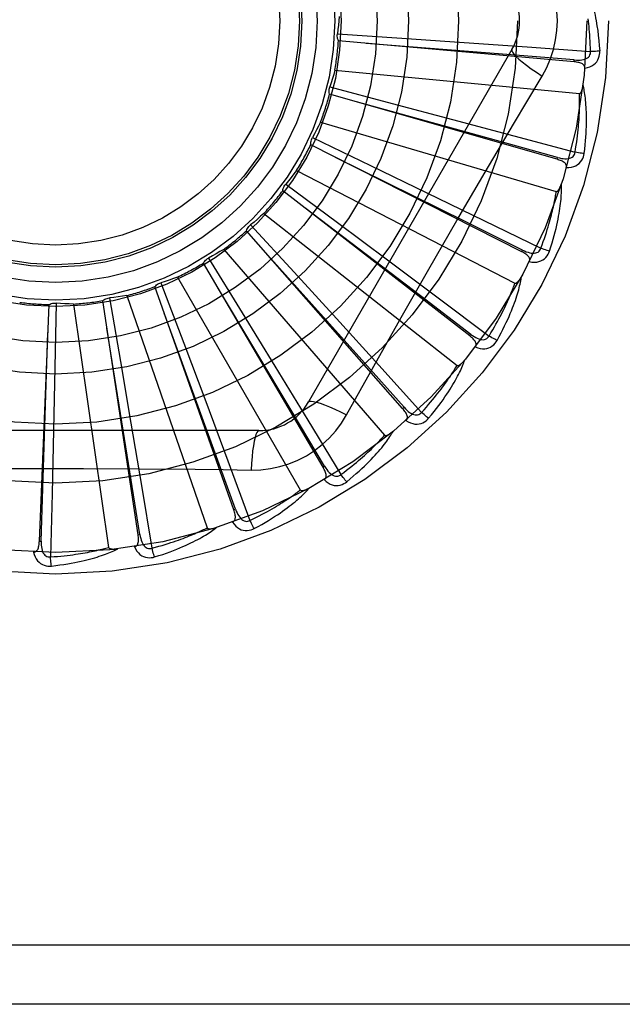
# Model space of a CAD drawing. Header units: inches. Extents: x 0 to 262, y 0 to 169.
# Tile 149 of 256: x 47.738 to 48.045, y 115.851 to 116.351. Entities that reach past the tile are written whole.
import ezdxf

# ---------------------------------------------------------------- set-up
doc = ezdxf.new("R2010")
doc.units = ezdxf.units.IN
doc.header["$LTSCALE"] = 14.3846153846
doc.header["$MEASUREMENT"] = 0
doc.linetypes.add('HIDDEN', pattern=[0.2, 0.1, -0.1])
doc.layers.add('LEFTHAND_DOOR_ASSEMBLY', color=7, linetype='CONTINUOUS')

msp = doc.modelspace()

# ---------------------------------------------------------------- linework, layer by layer
at = {"layer": 'LEFTHAND_DOOR_ASSEMBLY', "color": 8, "linetype": 'HIDDEN'}
for p, q in [((47.8997542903, 116.3439774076), (47.9324751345, 116.3417786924)), ((48.02018807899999, 116.3297085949), (47.90030679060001, 116.3403407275)), ((47.9324751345, 116.3417786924), (47.9641930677, 116.3395890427)), ((47.9641930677, 116.3395890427), (47.99629841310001, 116.3373093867)), ((47.98855936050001, 116.335952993), (47.885117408, 116.1567862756)), ((47.99629841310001, 116.3373093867), (48.02850915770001, 116.3349624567)), ((48.02018822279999, 116.3297085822), (48.02027255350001, 116.3306644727)), ((47.8984763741, 116.3254892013), (48.0228793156, 116.3136101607)), ((47.89592270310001, 116.3169690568), (47.92763612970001, 116.3086176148)), ((48.0114797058, 116.2801658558), (47.8957769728, 116.3132935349)), ((47.92763612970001, 116.3086176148), (47.9583664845, 116.3004648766)), ((47.8911689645, 116.2990568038), (48.0110756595, 116.2638490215)), ((47.9583664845, 116.3004648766), (47.9894602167, 116.2921504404)), ((47.8870489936, 116.2911739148), (47.91660879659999, 116.2769715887)), ((47.9894602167, 116.2921504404), (48.0206447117, 116.283749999)), ((47.9935526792, 116.233166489), (47.8862102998, 116.287592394)), ((48.0114798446, 116.2801658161), (48.0117435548, 116.2810884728)), ((47.8789912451, 116.2744850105), (47.9900679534, 116.2172209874)), ((47.91660879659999, 116.2769715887), (47.945240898, 116.2631504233)), ((47.96057143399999, 116.2490526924), (47.9749423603, 116.273629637)), ((47.9670549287, 116.1904091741), (47.8719525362, 116.264166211)), ((47.873453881, 116.2675242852), (47.8997916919, 116.2479843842)), ((47.945240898, 116.2631504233), (47.9741992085, 116.2491017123)), ((47.86238335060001, 116.25266191), (47.9606154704, 116.1754113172)), ((47.9741992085, 116.2491017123), (48.0032303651, 116.2349513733)), ((47.932944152, 116.1534392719), (47.8535189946, 116.2438616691)), ((47.8556287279, 116.2468749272), (47.8777926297, 116.2227036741)), ((47.8997916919, 116.2479843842), (47.9252907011, 116.2289943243)), ((47.8419455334, 116.2343762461), (47.9237827, 116.1399311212)), ((47.993552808, 116.2331664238), (47.9939863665, 116.2340224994)), ((47.83421778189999, 116.2299721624), (47.8514067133, 116.2020431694)), ((47.9252907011, 116.2289943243), (47.9510669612, 116.2097190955)), ((47.8924532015, 116.1235929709), (47.8315759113, 116.2274126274)), ((47.8184164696, 116.2202889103), (47.8809008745, 116.1120627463)), ((47.8777926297, 116.2227036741), (47.8992369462, 116.1992310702)), ((47.8470455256, 116.1019489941), (47.8069163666, 116.2154135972)), ((47.8099948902, 116.2174269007), (47.8215875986, 116.1867495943)), ((47.7838355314, 116.2096925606), (47.7894130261, 116.1773756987)), ((47.7926465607, 116.2109090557), (47.8335198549, 116.092813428)), ((47.9510669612, 116.2097190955), (47.97689551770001, 116.1903302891)), ((47.7481629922, 116.0860723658), (47.7530789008, 116.2063237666)), ((47.7566851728, 116.2070486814), (47.7560458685, 116.1742602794)), ((47.7655671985, 116.2065756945), (47.7833521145, 116.0828788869)), ((47.79836227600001, 116.0892896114), (47.7804316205, 116.2082982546)), ((47.8514067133, 116.2020431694), (47.86802128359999, 116.1749363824)), ((47.8992369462, 116.1992310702), (47.9208995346, 116.1754259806)), ((47.9670550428, 116.1904090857), (47.9676427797, 116.1911676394)), ((47.8215875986, 116.1867495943), (47.8327719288, 116.1569883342)), ((47.7560458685, 116.1742602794), (47.755367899, 116.1424740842)), ((47.7894130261, 116.1773756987), (47.7947628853, 116.1460356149)), ((47.86802128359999, 116.1749363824), (47.884787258, 116.1474618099)), ((47.9208995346, 116.1754259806), (47.9425919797, 116.1514994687)), ((47.9044477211, 116.1502255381), (47.9113507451, 116.1626007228)), ((47.8327719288, 116.1569883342), (47.8440353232, 116.1268372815)), ((47.93294424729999, 116.1534391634), (47.9336649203, 116.1540727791)), ((47.7947628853, 116.1460356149), (47.8001166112, 116.1142978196)), ((47.884787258, 116.1474618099), (47.90155957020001, 116.1198623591)), ((47.8598583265, 116.1422029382), (47.6529744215, 116.1422029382)), ((47.755367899, 116.1424740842), (47.7546184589, 116.110296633)), ((47.8440353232, 116.1268372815), (47.8552813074, 116.0965624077)), ((47.8924532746, 116.1235928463), (47.8932808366, 116.1240786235)), ((47.77060649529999, 116.1229910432), (47.7990762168, 116.1228339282)), ((47.8001166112, 116.1142978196), (47.8054298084, 116.0824417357)), ((47.7546184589, 116.110296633), (47.7538068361, 116.0780107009)), ((47.8470455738, 116.101948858), (47.8479501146, 116.1022692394)), ((47.7983622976, 116.0892894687), (47.7993111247, 116.0894328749)), ((47.7481629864, 116.0860722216), (47.74912180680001, 116.0860334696)), ((48.239916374, 115.8805363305), (47.147916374, 115.8805363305)), ((48.239916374, 115.8505363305), (47.177916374, 115.8505363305))]:
    msp.add_line(p, q, dxfattribs=at)
for points in [[(48.0116580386, 116.3505363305), (48.0114361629, 116.3554134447), (48.0107817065, 116.3602460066), (48.0096971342, 116.3650216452), (48.00818570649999, 116.3696937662), (48.00625328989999, 116.374216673), (48.0039062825, 116.3785798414)], [(48.0260311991, 116.369338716), (48.0263339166, 116.3686715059), (48.0266373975, 116.367968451), (48.0269408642, 116.3672303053), (48.0272451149, 116.3664543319), (48.0275508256, 116.3656385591), (48.0278572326, 116.3647813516), (48.0281639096, 116.3638811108), (48.0284702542, 116.3629357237), (48.0287755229, 116.3619431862), (48.0290794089, 116.3609015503), (48.0293812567, 116.3598088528), (48.0296809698, 116.3586630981), (48.0299781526, 116.3574625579), (48.030272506, 116.3562044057), (48.0305640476, 116.3548865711), (48.0308507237, 116.3535049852), (48.031130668, 116.3520543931), (48.0314027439, 116.3505363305)], [(47.9006493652, 116.3528268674), (47.90047546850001, 116.3506056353), (47.9002683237, 116.3483903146), (47.900027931, 116.3461809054), (47.8997542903, 116.3439774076)], [(48.0039062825, 116.3224928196), (48.0062497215, 116.3268510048), (48.0081813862, 116.3313725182), (48.0096958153, 116.3360487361), (48.010783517, 116.3408291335), (48.0114379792, 116.3456619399), (48.0116580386, 116.3505363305)], [(48.02850915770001, 116.3349624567), (48.0284616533, 116.3368121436), (48.0284004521, 116.338587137), (48.0283248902, 116.3402858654), (48.0282369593, 116.3419130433), (48.0281380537, 116.3434719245), (48.0280293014, 116.3449653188), (48.0279119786, 116.3463962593), (48.0277870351, 116.3477673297), (48.0276555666, 116.3490813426), (48.0275184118, 116.3503406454), (48.02737650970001, 116.3515478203)], [(48.0314027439, 116.3505363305), (48.0318009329, 116.348101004), (48.0321586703, 116.3456198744), (48.0324745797, 116.3430937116), (48.03274914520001, 116.3405223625), (48.0329826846, 116.3379056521), (48.0331737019, 116.3352443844)], [(47.90030679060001, 116.3403407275), (47.9000723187, 116.3409160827), (47.8998944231, 116.3415085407), (47.8997722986, 116.3421240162), (47.89970744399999, 116.3427472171), (47.8997016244, 116.3433629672), (47.8997542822, 116.3439773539)], [(48.02027255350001, 116.3306644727), (47.98810626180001, 116.3332394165), (47.9144510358, 116.3390677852)], [(47.98855919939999, 116.3359527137), (47.9884962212, 116.3353846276), (47.988826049, 116.3346003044), (47.98952978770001, 116.3336297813), (47.9905944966, 116.3324782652), (47.9920213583, 116.3311459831), (47.9938006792, 116.3296499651), (47.9959088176, 116.3280111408), (47.9983193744, 116.3262533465), (48.0010116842, 116.3243955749), (48.0039079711, 116.3224917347)], [(48.0202723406, 116.3306659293), (48.02130834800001, 116.330604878), (48.02229111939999, 116.3305952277), (48.02322321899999, 116.3306398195), (48.0241010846, 116.3307407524), (48.02492405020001, 116.3309026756), (48.02568511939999, 116.3311264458), (48.0263818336, 116.3314117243), (48.0269969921, 116.3317630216), (48.0275124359, 116.3321830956), (48.0279266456, 116.3326664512), (48.0282311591, 116.3332108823), (48.0284291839, 116.3337907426), (48.0285217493, 116.3343766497), (48.0285094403, 116.334966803)], [(48.025613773, 116.3264854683), (48.0269379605, 116.3267879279), (48.0281346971, 116.32719307), (48.0292121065, 116.3277028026), (48.0301596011, 116.3283114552), (48.03097680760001, 116.3290165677), (48.0316611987, 116.3298067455), (48.03221151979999, 116.3306802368), (48.0326341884, 116.3316030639), (48.0329259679, 116.3325506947), (48.0331069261, 116.333492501), (48.0331900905, 116.3343861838), (48.0331737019, 116.3352443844)], [(48.0331737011, 116.3352443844), (48.03255744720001, 116.3351782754), (48.0318529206, 116.335117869), (48.03108417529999, 116.3350653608), (48.0302606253, 116.3350214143), (48.0293919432, 116.3349867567), (48.0285091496, 116.3349627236)], [(48.02561356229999, 116.3264804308), (48.0256092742, 116.3269434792), (48.02552303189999, 116.3273670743), (48.02534974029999, 116.3277523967), (48.025104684, 116.3280959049), (48.0248005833, 116.3283918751), (48.0244400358, 116.3286480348), (48.02402756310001, 116.3288692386), (48.0235701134, 116.3290583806), (48.02307445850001, 116.3292186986), (48.02254565, 116.329354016), (48.0219904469, 116.329468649), (48.0214104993, 116.3295643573), (48.0208101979, 116.329644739), (48.02018807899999, 116.3297085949)], [(47.8984763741, 116.3254892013), (47.897885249, 116.32334102), (47.8972625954, 116.3212049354), (47.8966084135, 116.3190809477), (47.89592270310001, 116.3169690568)], [(47.9749423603, 116.273629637), (47.98939369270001, 116.2981025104), (47.9966150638, 116.3102830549), (48.0039062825, 116.3224928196)], [(47.8957769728, 116.3132935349), (47.89565562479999, 116.3139028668), (47.8955930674, 116.3145182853), (47.89558962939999, 116.3151457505), (47.8956438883, 116.3157699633), (47.8957547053, 116.3163756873), (47.895922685, 116.3169690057)], [(48.0206447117, 116.283749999), (48.0209481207, 116.28557525), (48.02122394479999, 116.2873297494), (48.021471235, 116.2890120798), (48.0216928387, 116.2906264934), (48.02189074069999, 116.2921759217), (48.0220665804, 116.2936629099), (48.02222218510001, 116.2950901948), (48.02235897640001, 116.296460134), (48.02247856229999, 116.2977752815), (48.02258221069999, 116.2990377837), (48.02267133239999, 116.3002499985), (48.0227471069, 116.3014138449), (48.0228108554, 116.3025314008), (48.0228635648, 116.3036045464), (48.0229064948, 116.3046352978), (48.02294014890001, 116.3056253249), (48.02296535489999, 116.3065765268), (48.0229823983, 116.3074902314), (48.0229916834, 116.308368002), (48.0229936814, 116.3092110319), (48.0229888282, 116.3100206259), (48.02297763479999, 116.3107980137), (48.0229605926, 116.3115444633), (48.0229381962, 116.3122611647), (48.0229111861, 116.3129499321), (48.0228793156, 116.3136101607)], [(48.0228793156, 116.3136101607), (48.0230515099, 116.3136263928), (48.0232106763, 116.3136826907), (48.0233563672, 116.3137829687), (48.0234899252, 116.3139154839), (48.0236120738, 116.3140707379), (48.023724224, 116.3142459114), (48.0238275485, 116.314434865), (48.0239234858, 116.3146380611), (48.0240138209, 116.3148541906), (48.0240986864, 116.3150824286), (48.0241787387, 116.3153216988), (48.0242541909, 116.3155714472), (48.0243253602, 116.3158303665), (48.0243925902, 116.3160996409), (48.0244563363, 116.3163796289), (48.02451657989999, 116.3166715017), (48.0245737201, 116.3169763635), (48.0246269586, 116.317294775), (48.0246755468, 116.317627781), (48.0247197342, 116.3179750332)], [(48.0252783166, 116.2831440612), (48.0255488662, 116.2853564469), (48.0257786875, 116.2874775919), (48.0259704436, 116.2895049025), (48.02612705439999, 116.2914441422), (48.0262508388, 116.2932992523), (48.0263445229, 116.2950735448), (48.0264103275, 116.2967707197), (48.02645079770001, 116.2983938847), (48.0264680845, 116.2999464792), (48.02646462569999, 116.3014314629), (48.0264425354, 116.3028521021), (48.02640420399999, 116.3042111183), (48.0263523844, 116.3055116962), (48.0262875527, 116.3067558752), (48.0262109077, 116.3079462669), (48.0261223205, 116.3090844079), (48.0260214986, 116.3101721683), (48.0259094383, 116.3112111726), (48.0257863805, 116.3122030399), (48.0256538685, 116.31314969), (48.0255129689, 116.3140529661), (48.02536509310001, 116.3149147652), (48.0252121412, 116.3157368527), (48.0250535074, 116.3165215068), (48.0248888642, 116.317271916), (48.0247188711, 116.3179870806)], [(48.0117435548, 116.2810884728), (47.98064586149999, 116.2897043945), (47.9094247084, 116.3093667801)], [(47.8911689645, 116.2990568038), (47.8901819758, 116.297059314), (47.8891663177, 116.2950796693), (47.8881219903, 116.2931178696), (47.8870489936, 116.2911739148)], [(47.8862102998, 116.287592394), (47.8862064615, 116.2882136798), (47.8862615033, 116.2888298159), (47.88637687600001, 116.2894465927), (47.8865482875, 116.2900492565), (47.8867717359, 116.290623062), (47.8870489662, 116.291173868)], [(48.0117436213, 116.2810899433), (48.01274935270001, 116.2808339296), (48.0137125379, 116.280638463), (48.01463623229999, 116.2805058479), (48.0155173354, 116.2804388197), (48.016356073, 116.2804420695), (48.0171457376, 116.2805177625), (48.0178838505, 116.2806660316), (48.0185543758, 116.2808945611), (48.01914000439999, 116.2812094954), (48.0196382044, 116.2816057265), (48.0200402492, 116.2820826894), (48.0203444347, 116.2826145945), (48.020546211, 116.2831723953), (48.0206458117, 116.2837542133)], [(48.0252783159, 116.2831440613), (48.0246606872, 116.2831957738), (48.0239574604, 116.2832697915), (48.02319267, 116.2833637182), (48.0223756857, 116.2834764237), (48.0215161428, 116.2836067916), (48.0206447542, 116.2837502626)], [(47.9939863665, 116.2340224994), (47.96508122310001, 116.2483679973), (47.8988682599, 116.2811537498)], [(48.0161963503, 116.275970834), (48.0162796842, 116.2764253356), (48.0162751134, 116.2768570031), (48.0161778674, 116.2772680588), (48.0160022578, 116.2776518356), (48.0157596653, 116.2780000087), (48.0154541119, 116.2783197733), (48.0150909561, 116.2786150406), (48.0146775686, 116.2788873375), (48.01422121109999, 116.2791385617), (48.0137275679, 116.2793715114), (48.0132040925, 116.2795891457), (48.0126527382, 116.2797928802), (48.0120784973, 116.2799854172), (48.0114797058, 116.2801658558)], [(48.0161973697, 116.275974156), (48.01755486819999, 116.2760205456), (48.01880665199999, 116.2761918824), (48.0199610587, 116.2764885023), (48.021006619, 116.2769068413), (48.02194250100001, 116.2774445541), (48.0227640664, 116.2780909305), (48.0234697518, 116.2788444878), (48.0240594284, 116.2796706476), (48.0245252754, 116.2805459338), (48.02488120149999, 116.2814364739), (48.0251319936, 116.2822982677), (48.0252783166, 116.2831440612)], [(47.8789912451, 116.2744850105), (47.8776440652, 116.2727104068), (47.87627211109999, 116.2709587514), (47.8748753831, 116.2692300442), (47.873453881, 116.2675242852)], [(47.8719525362, 116.264166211), (47.8720663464, 116.2647769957), (47.87223699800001, 116.2653715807), (47.8724670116, 116.2659553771), (47.87274938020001, 116.2665147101), (47.8730773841, 116.2670358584), (47.8734538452, 116.2675242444)], [(48.0032303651, 116.2349513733), (48.0038737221, 116.2366862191), (48.0044766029, 116.2383568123), (48.00503780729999, 116.2399619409), (48.0055609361, 116.2415052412), (48.006048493, 116.242989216), (48.0065025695, 116.2444160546), (48.0069254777, 116.2457880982), (48.0073190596, 116.2471073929), (48.00768537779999, 116.2483761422), (48.00802608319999, 116.2495962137), (48.0083430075, 116.2507696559), (48.0086376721, 116.2518981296), (48.0089117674, 116.2529834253), (48.0091666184, 116.2540272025), (48.0094038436, 116.2550312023), (48.0096242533, 116.2559969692), (48.00982902, 116.2569262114), (48.0100186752, 116.2578201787), (48.0101939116, 116.2586803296), (48.010355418, 116.2595077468), (48.0105038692, 116.2603036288), (48.0106399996, 116.2610690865), (48.01076453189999, 116.2618052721), (48.01087817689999, 116.2625132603), (48.010982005, 116.2631946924), (48.0110756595, 116.2638490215)], [(48.0076655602, 116.2334794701), (48.0083499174, 116.2356006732), (48.0089770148, 116.2376399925), (48.0095489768, 116.2395943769), (48.0100697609, 116.2414689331), (48.0105423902, 116.2432670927), (48.0109701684, 116.2449915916), (48.0113559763, 116.2466456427), (48.0117029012, 116.2482318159), (48.012013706, 116.2497530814), (48.0122913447, 116.2512118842), (48.0125385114, 116.2526110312), (48.01275806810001, 116.2539527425), (48.012953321, 116.2552396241), (48.0131251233, 116.2564735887), (48.01327514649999, 116.2576569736), (48.01340355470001, 116.2587913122), (48.0135104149, 116.259878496), (48.0135970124, 116.2609199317), (48.01366389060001, 116.2619171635), (48.013712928, 116.2628717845), (48.0137455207, 116.2637854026), (48.0137634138, 116.2646596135), (48.013768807, 116.2654957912), (48.0137615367, 116.2662962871), (48.0137418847, 116.2670642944), (48.0137103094, 116.2677987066)], [(48.0110756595, 116.2638490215), (48.01124781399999, 116.2638323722), (48.0114147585, 116.2638575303), (48.01157679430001, 116.263928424), (48.0117330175, 116.2640332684), (48.0118823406, 116.2641626), (48.0120256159, 116.2643133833), (48.012162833, 116.264479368), (48.0122954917, 116.2646607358), (48.0124250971, 116.2648558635), (48.0125516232, 116.2650639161), (48.0126755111, 116.2652837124), (48.0127968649, 116.2655146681), (48.01291574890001, 116.2657554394), (48.0130327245, 116.2660071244), (48.0131483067, 116.2662699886), (48.0132626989, 116.2665451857), (48.0133781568, 116.2668387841), (48.0134890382, 116.2671363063), (48.0135898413, 116.2674237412), (48.01368239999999, 116.2677057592)], [(47.9676427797, 116.1911676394), (47.9419748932, 116.2107242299), (47.8831632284, 116.2554483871)], [(47.86238335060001, 116.25266191), (47.86072467, 116.2511743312), (47.85904600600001, 116.2497139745), (47.85734735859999, 116.2482808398), (47.8556287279, 116.2468749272)], [(47.9322435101, 116.1996618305), (47.9463347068, 116.2243879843), (47.9534395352, 116.2367274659), (47.96057143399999, 116.2490526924)], [(47.8535189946, 116.2438616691), (47.8537463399, 116.2444398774), (47.8540264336, 116.2449914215), (47.8543627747, 116.2455211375), (47.8547458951, 116.2460169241), (47.85516659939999, 116.2464665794), (47.8556286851, 116.2468748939)], [(47.8419455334, 116.2343762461), (47.8400353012, 116.2332294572), (47.8381105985, 116.2321131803), (47.8361714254, 116.2310274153), (47.83421778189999, 116.2299721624)], [(47.9939867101, 116.2340239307), (47.9949258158, 116.2335822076), (47.99583460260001, 116.2332079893), (47.9967165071, 116.2329029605), (47.9975690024, 116.2326703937), (47.9983931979, 116.2325148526), (47.9991829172, 116.2324397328), (47.9999357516, 116.2324456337), (48.000637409, 116.2325431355), (48.0012720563, 116.2327415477), (48.0018362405, 116.2330363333), (48.0023212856, 116.2334285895), (48.0027206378, 116.2338933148), (48.00302433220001, 116.2344028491), (48.0032322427, 116.2349553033)], [(47.9973918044, 116.2281577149), (47.9987335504, 116.2279463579), (47.9999951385, 116.2278776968), (48.0011848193, 116.2279504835), (48.0022906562, 116.228163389), (48.0033113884, 116.2285142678), (48.0042404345, 116.228993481), (48.0050759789, 116.2295998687), (48.00581135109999, 116.2302995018), (48.0064344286, 116.2310708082), (48.0069524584, 116.2318778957), (48.0073618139, 116.232676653), (48.0076655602, 116.2334794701)], [(48.0076655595, 116.2334794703), (48.0070688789, 116.2336471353), (48.0063923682, 116.233852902), (48.00565917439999, 116.2340898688), (48.0048782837, 116.2343551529), (48.0040589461, 116.2346458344), (48.0032304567, 116.2349516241)], [(47.8315759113, 116.2274126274), (47.8319085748, 116.2279373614), (47.83228798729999, 116.2284259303), (47.8327184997, 116.2288824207), (47.83318852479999, 116.2292967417), (47.8336867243, 116.2296586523), (47.8342177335, 116.2299721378)], [(47.9336649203, 116.1540727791), (47.91216199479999, 116.1781336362), (47.8628772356, 116.2331797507)], [(47.99739016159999, 116.2281546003), (47.9975580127, 116.2285851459), (47.9976352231, 116.2290098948), (47.997617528, 116.2294319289), (47.9975177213, 116.2298420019), (47.997345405, 116.2302297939), (47.9971058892, 116.2306016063), (47.9968051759, 116.2309602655), (47.9964507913, 116.2313058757), (47.9960502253, 116.2316389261), (47.9956095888, 116.2319610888), (47.9951367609, 116.2322738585), (47.99463392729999, 116.2325782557), (47.9941065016, 116.2328759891), (47.9935526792, 116.233166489)], [(47.8184164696, 116.2202889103), (47.81632372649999, 116.2195243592), (47.81422254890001, 116.2187925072), (47.81211293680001, 116.2180933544), (47.8099948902, 116.2174269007)], [(47.98097200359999, 116.1880456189), (47.98204543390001, 116.1899989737), (47.9830471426, 116.1918827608), (47.98397863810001, 116.1936935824), (47.984844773, 116.195435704), (47.9856491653, 116.1971119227), (47.98639557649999, 116.1987243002), (47.9870874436, 116.2002754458), (47.9877282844, 116.2017672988), (47.98832137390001, 116.2032022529), (47.9888700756, 116.2045821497), (47.989377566, 116.2059092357), (47.9898470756, 116.2071851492), (47.99028234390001, 116.2084118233), (47.9906845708, 116.2095909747), (47.99105584, 116.2107245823), (47.99139660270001, 116.2118141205), (47.99170728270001, 116.212861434), (47.9919894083, 116.2138676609), (47.9922438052, 116.2148342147), (47.9924726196, 116.215762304), (47.9926775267, 116.2166532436), (47.992860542, 116.2175082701), (47.9930240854, 116.2183283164), (47.9931684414, 116.2191157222), (47.9932944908, 116.2198735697), (47.9934024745, 116.2206006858)], [(47.9900679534, 116.2172209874), (47.9902338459, 116.2171720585), (47.9904025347, 116.2171651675), (47.99057505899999, 116.2172041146), (47.990748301, 116.217277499), (47.99091940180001, 116.2173762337), (47.9910886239, 116.2174971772), (47.9912547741, 116.2176341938), (47.9914193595, 116.2177871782), (47.9915835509, 116.2179542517), (47.9917471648, 116.2181345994), (47.99191041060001, 116.2183269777), (47.9920732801, 116.2185307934), (47.9922355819, 116.2187447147), (47.9923980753, 116.2189697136), (47.9925613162, 116.2192059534), (47.9927257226, 116.2194545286), (47.9928920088, 116.2197161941), (47.9930598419, 116.2199921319), (47.993229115, 116.2202839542), (47.9933998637, 116.2205911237)], [(47.8069163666, 116.2154135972), (47.807342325, 116.2158658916), (47.8078073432, 116.216273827), (47.8083164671, 116.2166405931), (47.80885640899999, 116.216958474), (47.8094140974, 116.2172195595), (47.8099948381, 116.2174268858)], [(47.8932808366, 116.1240786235), (47.8767200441, 116.151774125), (47.8387434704, 116.2151526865)], [(47.97689551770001, 116.1903302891), (47.97785557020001, 116.1919120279), (47.978763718, 116.1934383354), (47.9796185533, 116.1949082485), (47.9804243, 116.1963246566), (47.98118389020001, 116.1976895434), (47.9818997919, 116.1990046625), (47.9825747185, 116.2002718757), (47.98321086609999, 116.201492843), (47.9838106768, 116.2026693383), (47.9843761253, 116.2038028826), (47.98490939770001, 116.2048951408), (47.9854123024, 116.2059474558), (47.985886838, 116.206961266), (47.9863346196, 116.2079379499), (47.9867575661, 116.208878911), (47.9871567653, 116.2097855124), (47.9875336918, 116.2106592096), (47.9878891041, 116.2115011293), (47.9882239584, 116.2123125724), (47.98853913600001, 116.2130944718), (47.9888355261, 116.2138478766), (47.9891140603, 116.2145737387), (47.9893756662, 116.2152730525), (47.989621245, 116.215946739), (47.9898521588, 116.2165962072), (47.9900679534, 116.2172209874)], [(47.7804316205, 116.2082982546), (47.78093547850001, 116.2086617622), (47.7814692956, 116.2089743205), (47.7820386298, 116.2092381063), (47.7826289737, 116.209448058), (47.7832259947, 116.2095988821), (47.7838354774, 116.2096925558)], [(47.7926465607, 116.2109090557), (47.790446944, 116.2105543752), (47.78824523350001, 116.2102333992), (47.78604142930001, 116.2099461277), (47.7838355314, 116.2096925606)], [(47.7530789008, 116.2063237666), (47.7536424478, 116.2065853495), (47.7542257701, 116.2067912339), (47.7548347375, 116.2069425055), (47.7554541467, 116.2070369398), (47.7560689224, 116.2070720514), (47.7566851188, 116.2070486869)], [(47.7655671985, 116.2065756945), (47.763340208, 116.2066437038), (47.7611175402, 116.2067452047), (47.7588991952, 116.2068801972), (47.7566851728, 116.2070486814)], [(47.8479501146, 116.1022692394), (47.8369300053, 116.1325983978), (47.8116341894, 116.20201874)], [(47.9113507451, 116.1626007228), (47.9252504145, 116.1872900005), (47.9322435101, 116.1996618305)], [(47.7993111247, 116.0894328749), (47.7942299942, 116.1212995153), (47.7825291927, 116.1942526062)], [(47.74912180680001, 116.0860334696), (47.7501633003, 116.1182858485), (47.7524804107, 116.1921349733)], [(47.9698743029, 116.1847611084), (47.9701207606, 116.18515242), (47.970277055, 116.1855550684), (47.97033956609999, 116.1859728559), (47.97031915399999, 116.1863943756), (47.9702233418, 116.1868077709), (47.9700585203, 116.1872181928), (47.9698311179, 116.1876272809), (47.9695485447, 116.1880337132), (47.96921824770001, 116.1884365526), (47.9688465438, 116.1888362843), (47.9684414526, 116.1892328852), (47.9680053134, 116.1896269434), (47.9675437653, 116.1900191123), (47.9670549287, 116.1904091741)], [(47.9676433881, 116.1911689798), (47.9684819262, 116.1905575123), (47.9693034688, 116.1900180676), (47.97011170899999, 116.1895516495), (47.970904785, 116.1891619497), (47.9716846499, 116.1888532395), (47.97244588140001, 116.1886300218), (47.9731862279, 116.1884933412), (47.9738936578, 116.1884562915), (47.9745543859, 116.1885310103), (47.9751641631, 116.1887136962), (47.9757146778, 116.1890070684), (47.976194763, 116.1893878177), (47.9765893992, 116.1898306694), (47.97689810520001, 116.1903337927)], [(47.98097200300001, 116.1880456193), (47.980417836, 116.1883231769), (47.97979249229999, 116.1886532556), (47.9791173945, 116.189024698), (47.9784008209, 116.1894329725), (47.9776513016, 116.1898734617), (47.9768956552, 116.190330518)], [(47.9698767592, 116.1847643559), (47.9711542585, 116.1843028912), (47.9723800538, 116.1839967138), (47.97356201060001, 116.1838430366), (47.97468815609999, 116.1838428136), (47.9757568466, 116.1839941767), (47.9767597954, 116.1842889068), (47.977695, 116.1847262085), (47.9785494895, 116.1852740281), (47.9793072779, 116.1859134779), (47.9799686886, 116.1866079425), (47.9805218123, 116.1873147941), (47.98097200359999, 116.1880456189)], [(47.9425919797, 116.1514994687), (47.9438340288, 116.1528709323), (47.9450146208, 116.1541977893), (47.946132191, 116.1554793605), (47.9471914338, 116.1567176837), (47.9481956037, 116.1579141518), (47.94914745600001, 116.1590700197), (47.9500500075, 116.160186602), (47.9509057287, 116.1612651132), (47.9517173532, 116.1623068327), (47.952487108, 116.1633128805), (47.9532174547, 116.1642844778), (47.9539104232, 116.1652226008), (47.9545682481, 116.1661282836), (47.9551927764, 116.1670025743), (47.9557861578, 116.1678464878), (47.9563497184, 116.1686611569), (47.9568851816, 116.1694477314), (47.9573935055, 116.1702071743), (47.9578758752, 116.170940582), (47.9583333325, 116.1716487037), (47.9587669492, 116.1723324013), (47.9591778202, 116.1729924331), (47.9595670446, 116.1736296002), (47.9599356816, 116.1742446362), (47.960285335, 116.174838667), (47.9606154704, 116.1754113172)], [(47.9461624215, 116.1484846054), (47.9475861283, 116.1501995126), (47.9489262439, 116.1518596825), (47.9501836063, 116.1534614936), (47.9513637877, 116.1550082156), (47.95247087, 116.1565019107), (47.9535089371, 116.1579438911), (47.9544818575, 116.1593360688), (47.9553934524, 116.1606796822), (47.95624739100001, 116.1619764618), (47.9570473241, 116.1632275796), (47.9577967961, 116.1644346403), (47.9584992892, 116.165598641), (47.9591588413, 116.1667207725), (47.9597769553, 116.1678024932), (47.96035605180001, 116.1688453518), (47.960896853, 116.1698507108), (47.96140012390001, 116.1708203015), (47.9618675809, 116.1717549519), (47.962300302, 116.1726558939), (47.96270062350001, 116.173523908), (47.9630704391, 116.1743599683), (47.96341196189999, 116.1751649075), (47.9637277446, 116.1759391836), (47.9640185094, 116.1766850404), (47.9642857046, 116.1774053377), (47.9645293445, 116.1780988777)], [(47.9606154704, 116.1754113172), (47.96076910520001, 116.1753318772), (47.9609334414, 116.1752931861), (47.9611102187, 116.1752987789), (47.9612942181, 116.1753380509), (47.9614809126, 116.1754026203), (47.9616699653, 116.1754893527), (47.96185904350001, 116.1755924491), (47.9620496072, 116.1757115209), (47.9622424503, 116.1758445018), (47.9624372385, 116.1759906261), (47.962633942, 116.1761486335), (47.9628324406, 116.1763179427), (47.9630322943, 116.1764972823), (47.9632344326, 116.1766874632), (47.9634394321, 116.1768885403), (47.9636479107, 116.1771015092), (47.96386430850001, 116.1773312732), (47.9640777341, 116.1775661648), (47.9642775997, 116.177794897), (47.9644674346, 116.1780212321)], [(47.885117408, 116.1567862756), (47.8855779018, 116.1571250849), (47.88642221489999, 116.157231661), (47.8876146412, 116.1571074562), (47.8891441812, 116.1567611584), (47.89101140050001, 116.1561916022), (47.8931966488, 116.1553986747), (47.8956700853, 116.1543923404), (47.89839755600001, 116.1531836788), (47.901351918, 116.1517812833), (47.9044477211, 116.1502255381)], [(47.93464420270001, 116.1473603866), (47.9349599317, 116.1476975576), (47.93518940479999, 116.1480630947), (47.9353298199, 116.1484614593), (47.9353895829, 116.1488792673), (47.9353737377, 116.1493033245), (47.9352895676, 116.1497375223), (47.9351436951, 116.1501822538), (47.9349431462, 116.1506348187), (47.9346950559, 116.1510928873), (47.9344057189, 116.1515557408), (47.9340830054, 116.1520218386), (47.9337293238, 116.1524913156), (47.933350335, 116.1529637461), (47.932944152, 116.1534392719)], [(47.9336657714, 116.1540739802), (47.934373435, 116.1533148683), (47.9350780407, 116.1526296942), (47.9357834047, 116.1520187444), (47.9364883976, 116.1514859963), (47.93719574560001, 116.1510352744), (47.9379009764, 116.1506720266), (47.9386020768, 116.1503977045), (47.9392897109, 116.1502274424), (47.9399526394, 116.1501757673), (47.9405859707, 116.1502397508), (47.9411820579, 116.1504236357), (47.9417255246, 116.1507066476), (47.9421968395, 116.1510668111), (47.9425951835, 116.1515024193)], [(47.8558749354, 116.1221820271), (47.8608091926, 116.1223321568), (47.8656765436, 116.1229163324), (47.8704619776, 116.1239320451), (47.87513233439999, 116.1253704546), (47.8796634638, 116.1272240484), (47.8840128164, 116.1294768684), (47.8881412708, 116.1321147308), (47.8920179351, 116.1351115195), (47.8956094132, 116.1384383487), (47.8988935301, 116.1420797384), (47.90184261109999, 116.1460129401), (47.9044477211, 116.1502255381)], [(47.9346466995, 116.1473624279), (47.93581378, 116.1466675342), (47.9369594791, 116.1461349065), (47.9380909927, 116.1457603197), (47.93919674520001, 116.1455469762), (47.9402747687, 116.145493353), (47.9413153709, 116.1455929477), (47.9423164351, 116.1458453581), (47.9432591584, 116.1462215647), (47.9441242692, 116.1467060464), (47.9449051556, 116.1472627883), (47.9455820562, 116.1478521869), (47.9461624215, 116.1484846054)], [(47.9461624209, 116.1484846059), (47.9456707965, 116.1488620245), (47.94511922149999, 116.1493044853), (47.9445266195, 116.1497969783), (47.9439002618, 116.1503334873), (47.94324765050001, 116.1509078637), (47.942592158, 116.1514996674)], [(47.8598579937, 116.1422029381), (47.859334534, 116.1419734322), (47.85882020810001, 116.1412956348), (47.8583315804, 116.1402009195), (47.85786669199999, 116.1387030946), (47.8574263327, 116.1368012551), (47.8570204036, 116.1345123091), (47.8566552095, 116.131867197), (47.8563381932, 116.1289006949), (47.8560754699, 116.1256401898), (47.8558748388, 116.1221799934)], [(47.90155957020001, 116.1198623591), (47.903038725, 116.1209739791), (47.9044490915, 116.1220534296), (47.9057890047, 116.1231003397), (47.90706345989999, 116.1241158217), (47.9082759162, 116.1251006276), (47.9094293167, 116.1260554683), (47.9105268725, 116.1269810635), (47.9115712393, 116.1278781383), (47.9125653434, 116.1287474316), (47.9135115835, 116.1295896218), (47.9144126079, 116.130405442), (47.9152705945, 116.1311954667), (47.9160879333, 116.1319602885), (47.9168666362, 116.1327005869), (47.91760900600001, 116.1334169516), (47.9183165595, 116.134110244), (47.9189912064, 116.134781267), (47.9196340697, 116.1354307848), (47.9202465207, 116.1360596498), (47.92082972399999, 116.1366684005), (47.9213848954, 116.1372576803), (47.9219132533, 116.1378280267), (47.9224160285, 116.1383800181), (47.9228944, 116.1389141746), (47.9233501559, 116.1394312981), (47.9237827, 116.1399311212)], [(47.9044949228, 116.1162262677), (47.9062174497, 116.117640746), (47.90784753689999, 116.119017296), (47.9093853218, 116.1203522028), (47.9108368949, 116.1216476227), (47.9122066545, 116.1229048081), (47.91349885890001, 116.1241242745), (47.9147176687, 116.1253071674), (47.9158670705, 116.1264539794), (47.9169509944, 116.1275657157), (47.9179732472, 116.1286428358), (47.91893761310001, 116.1296862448), (47.91984769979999, 116.1306962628), (47.9207076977, 116.1316732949), (47.92151935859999, 116.1326184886), (47.92228535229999, 116.1335329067), (47.923006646, 116.1344177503), (47.9236843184, 116.1352745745), (47.9243202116, 116.1361038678), (47.92491561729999, 116.1369066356), (47.9254729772, 116.1376832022), (47.9259943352, 116.1384341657), (47.92648202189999, 116.1391599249), (47.9269386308, 116.1398604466), (47.9273652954, 116.1405377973), (47.9277639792, 116.1411945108), (47.9281344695, 116.1418294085)], [(47.9237827, 116.1399311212), (47.92391852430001, 116.1398240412), (47.9240725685, 116.1397549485), (47.9242472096, 116.139726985), (47.92443531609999, 116.1397307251), (47.9246308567, 116.1397587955), (47.9248329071, 116.1398081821), (47.9250380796, 116.1398736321), (47.925247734, 116.1399544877), (47.925462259, 116.1400485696), (47.9256811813, 116.1401551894), (47.92590423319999, 116.140273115), (47.9261311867, 116.1404017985), (47.9263613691, 116.1405400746), (47.9265958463, 116.1406885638), (47.9268351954, 116.1408472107), (47.9270802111, 116.1410168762), (47.9273315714, 116.1411977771), (47.9275902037, 116.1413917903), (47.9278574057, 116.1416011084), (47.9281327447, 116.1418250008)], [(47.89297156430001, 116.1173017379), (47.89334575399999, 116.1175733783), (47.8936404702, 116.1178890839), (47.8938537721, 116.1182537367), (47.8939914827, 116.118652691), (47.89405616, 116.1190721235), (47.8940556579, 116.11951445), (47.8939965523, 116.119978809), (47.8938852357, 116.1204612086), (47.8937282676, 116.1209580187), (47.8935317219, 116.1214672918), (47.893303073, 116.1219859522), (47.8930446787, 116.1225137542), (47.8927619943, 116.1230492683), (47.8924532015, 116.1235929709)], [(47.8932818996, 116.1240796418), (47.89383311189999, 116.1232003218), (47.89439531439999, 116.1223941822), (47.8949723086, 116.121660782), (47.8955637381, 116.1210042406), (47.8961730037, 116.1204277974), (47.896796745, 116.1199376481), (47.8974332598, 116.1195355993), (47.8980762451, 116.1192382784), (47.8987174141, 116.1190620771), (47.8993514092, 116.1190050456), (47.89997152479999, 116.1190727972), (47.9005587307, 116.119247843), (47.9010896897, 116.1195123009), (47.9015632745, 116.11986465)], [(47.7136687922, 116.122828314), (47.742127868, 116.1229880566), (47.7563665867, 116.1230048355), (47.77060649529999, 116.1229910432)], [(47.7990762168, 116.1228339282), (47.8274960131, 116.1225551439), (47.8416553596, 116.1223915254), (47.8558749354, 116.1221820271)], [(47.9044949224, 116.1162262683), (47.9040836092, 116.1166899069), (47.9036257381, 116.1172287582), (47.9031370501, 116.1178245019), (47.9026235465, 116.1184698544), (47.9020914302, 116.1191573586), (47.9015597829, 116.1198625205)], [(47.8929749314, 116.1173037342), (47.89398941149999, 116.1164005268), (47.8950136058, 116.1156606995), (47.8960537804, 116.1150787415), (47.897099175, 116.1146599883), (47.8981475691, 116.1144033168), (47.8991882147, 116.1143041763), (47.9002189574, 116.1143625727), (47.901215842, 116.1145535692), (47.902157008, 116.1148655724), (47.9030291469, 116.1152644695), (47.9038053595, 116.1157151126), (47.9044949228, 116.1162262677)], [(47.8552813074, 116.0965624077), (47.8569441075, 116.0973740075), (47.8585332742, 116.0981670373), (47.8600471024, 116.0989414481), (47.86149070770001, 116.0996973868), (47.8628676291, 116.1004349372), (47.864180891, 116.1011542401), (47.8654337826, 116.1018553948), (47.8666290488, 116.1025386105), (47.867769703, 116.1032040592), (47.8688582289, 116.1038519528), (47.8698973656, 116.10448251), (47.8708893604, 116.105095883), (47.8718366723, 116.1056922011), (47.8727414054, 116.1062717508), (47.8736059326, 116.1068346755), (47.87443190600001, 116.1073815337), (47.8752213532, 116.1079127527), (47.8759755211, 116.1084288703), (47.8766959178, 116.1089304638), (47.8773837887, 116.1094178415), (47.8780404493, 116.1098914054), (47.8786671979, 116.1103514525), (47.8792653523, 116.1107983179), (47.87983616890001, 116.111232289), (47.8803815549, 116.1116538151), (47.8809008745, 116.1120627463)], [(47.8574754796, 116.0924365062), (47.8594345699, 116.0934994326), (47.86129571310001, 116.0945426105), (47.86305834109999, 116.0955623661), (47.8647288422, 116.0965596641), (47.86631177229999, 116.0975349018), (47.8678114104, 116.0984877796), (47.8692320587, 116.0994186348), (47.8705777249, 116.1003271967), (47.8718524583, 116.1012137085), (47.8730600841, 116.102077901), (47.87420448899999, 116.1029199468), (47.8752892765, 116.1037394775), (47.8763186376, 116.1045360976), (47.8772945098, 116.1053106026), (47.8782197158, 116.1060635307), (47.8790954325, 116.1067958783), (47.8799230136, 116.1075089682), (47.8807043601, 116.1082029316), (47.8814409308, 116.108878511), (47.8821351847, 116.109535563), (47.88278924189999, 116.1101742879), (47.88340546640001, 116.1107946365), (47.8839863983, 116.111396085), (47.884533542, 116.1119804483), (47.8850493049, 116.1125498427), (47.8855332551, 116.1131031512)], [(47.8809008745, 116.1120627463), (47.8810139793, 116.1119318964), (47.8811521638, 116.1118348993), (47.8813183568, 116.11177439), (47.88150377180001, 116.1117424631), (47.8817010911, 116.11173302), (47.8819088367, 116.1117432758), (47.8821226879, 116.1117687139), (47.88234385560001, 116.111808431), (47.882572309, 116.1118602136), (47.88280745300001, 116.1119234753), (47.8830487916, 116.1119970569), (47.8832959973, 116.1120804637), (47.8835481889, 116.1121726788), (47.8838065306, 116.1122741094), (47.8840715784, 116.1123845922), (47.8843442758, 116.1125048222), (47.8846256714, 116.1126350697), (47.8849160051, 116.1127764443), (47.88521594, 116.1129302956), (47.8855252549, 116.1130961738)], [(47.8463641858, 116.0956735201), (47.8467828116, 116.095869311), (47.84713182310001, 116.0961234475), (47.8474102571, 116.0964411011), (47.8476210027, 116.0968067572), (47.8477638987, 116.0972063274), (47.8478471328, 116.0976407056), (47.8478769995, 116.0981077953), (47.8478590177, 116.0986024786), (47.8477989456, 116.0991199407), (47.8477023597, 116.0996571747), (47.8475759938, 116.1002098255), (47.8474221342, 116.100777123), (47.8472458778, 116.1013565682), (47.8470455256, 116.1019489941)], [(47.84795135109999, 116.1022700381), (47.8483261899, 116.101302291), (47.8487256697, 116.1004043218), (47.84915344, 116.0995749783), (47.8496099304, 116.0988183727), (47.85009909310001, 116.0981370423), (47.8506188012, 116.0975377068), (47.85116772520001, 116.0970224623), (47.8517428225, 116.0966088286), (47.8523390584, 116.0963144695), (47.85295080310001, 116.0961384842), (47.8535725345, 116.0960876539), (47.8541822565, 116.0961484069), (47.8547536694, 116.096307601), (47.8552853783, 116.0965639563)], [(47.8463675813, 116.0956746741), (47.8471927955, 116.094595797), (47.84805846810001, 116.0936755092), (47.8489697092, 116.0929072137), (47.84991696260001, 116.0922981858), (47.8508978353, 116.0918477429), (47.8519009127, 116.0915534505), (47.85292408, 116.0914157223), (47.8539390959, 116.0914146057), (47.8549223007, 116.0915428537), (47.8558541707, 116.0917694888), (47.8567016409, 116.092065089), (47.8574754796, 116.0924365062)], [(47.8574754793, 116.0924365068), (47.8571593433, 116.0929696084), (47.8568117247, 116.0935853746), (47.8564446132, 116.0942628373), (47.856062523, 116.0949937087), (47.8556701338, 116.0957694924), (47.8552815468, 116.096562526)], [(47.7965057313, 116.0832565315), (47.7969537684, 116.0833695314), (47.797344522, 116.0835530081), (47.797678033, 116.0838122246), (47.7979541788, 116.0841313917), (47.7981701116, 116.0844966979), (47.7983340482, 116.0849074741), (47.7984517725, 116.0853604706), (47.798527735, 116.0858496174), (47.7985666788, 116.086369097), (47.7985735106, 116.0869149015), (47.79855401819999, 116.08748148), (47.79851030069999, 116.0880676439), (47.7984468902, 116.0886699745), (47.79836227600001, 116.0892896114)], [(47.7993124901, 116.0894334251), (47.7994974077, 116.0884122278), (47.7997197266, 116.087454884), (47.7999828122, 116.0865595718), (47.8002878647, 116.0857302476), (47.800639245, 116.0849686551), (47.8010361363, 116.084281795), (47.8014776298, 116.083671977), (47.8019640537, 116.0831569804), (47.802493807, 116.0827551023), (47.8030611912, 116.0824665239), (47.8036620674, 116.0822989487), (47.80427226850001, 116.0822432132), (47.8048634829, 116.0822913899), (47.8054340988, 116.0824424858)], [(47.8054298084, 116.0824417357), (47.8072161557, 116.0829239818), (47.80892668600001, 116.0834019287), (47.81055971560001, 116.083875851), (47.8121202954, 116.0843449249), (47.8136119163, 116.0848085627), (47.8150375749, 116.0852663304), (47.8164005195, 116.085717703), (47.8177034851, 116.0861623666), (47.8189494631, 116.0865999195), (47.8201409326, 116.0870300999), (47.8212806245, 116.0874526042), (47.8223707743, 116.0878671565), (47.823413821, 116.0882734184), (47.82441188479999, 116.088671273), (47.8253673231, 116.0890604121), (47.8262818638, 116.0894410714), (47.8271575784, 116.0898132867), (47.8279957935, 116.0901773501), (47.8287980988, 116.0905335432), (47.8295657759, 116.090881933), (47.83030019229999, 116.0912226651), (47.8310026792, 116.0915557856), (47.8316745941, 116.0918813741), (47.83231722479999, 116.0921994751), (47.8329325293, 116.0925101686), (47.8335198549, 116.092813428)], [(47.806803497, 116.0779751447), (47.8089283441, 116.0786481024), (47.81095327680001, 116.0793202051), (47.8128770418, 116.0799879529), (47.8147060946, 116.080651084), (47.81644498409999, 116.0813091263), (47.8180978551, 116.081960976), (47.8196689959, 116.0826061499), (47.82116229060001, 116.083243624), (47.8225817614, 116.0838728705), (47.8239311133, 116.0844929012), (47.8252141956, 116.0851031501), (47.8264344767, 116.0857025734), (47.82759599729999, 116.0862899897), (47.8287008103, 116.0868658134), (47.8297517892, 116.0874300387), (47.8307502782, 116.0879834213), (47.83169785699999, 116.0885270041), (47.832596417, 116.0890605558), (47.8334475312, 116.0895845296), (47.8342535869, 116.0900983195), (47.8350167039, 116.0906017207), (47.8357391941, 116.0910942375), (47.8364234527, 116.091574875), (47.8370713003, 116.0920451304), (47.8376855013, 116.0925066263), (47.8382654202, 116.0929583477)], [(47.8335198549, 116.092813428), (47.83360615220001, 116.0926635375), (47.8337234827, 116.0925421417), (47.8338752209, 116.0924512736), (47.834051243, 116.0923848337), (47.83424320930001, 116.0923382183), (47.8344491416, 116.0923089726), (47.8346639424, 116.0922934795), (47.8348886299, 116.0922906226), (47.8351227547, 116.0922982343), (47.8353656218, 116.0923158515), (47.8356165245, 116.0923424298), (47.83587504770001, 116.0923775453), (47.8361401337, 116.0924203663), (47.83641300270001, 116.0924710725), (47.8366941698, 116.0925293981), (47.83698469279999, 116.092595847), (47.8372908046, 116.0926720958), (47.837597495, 116.0927543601), (47.83789021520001, 116.0928390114), (47.8381738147, 116.0929272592)], [(47.7451975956, 116.0804995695), (47.7456593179, 116.0805257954), (47.7460779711, 116.0806320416), (47.7464545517, 116.0808234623), (47.7467860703, 116.0810845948), (47.74706723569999, 116.0814024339), (47.7473059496, 116.0817747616), (47.7475072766, 116.0821972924), (47.74767443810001, 116.0826632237), (47.7478109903, 116.0831659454), (47.7479209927, 116.0837005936), (47.7480090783, 116.0842606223), (47.74807708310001, 116.084844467), (47.7481288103, 116.0854479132), (47.7481629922, 116.0860723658)], [(47.7491232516, 116.0860337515), (47.7491115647, 116.0849960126), (47.7491486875, 116.0840138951), (47.7492375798, 116.083084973), (47.749380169, 116.0822129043), (47.7495810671, 116.0813985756), (47.7498407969, 116.0806490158), (47.7501589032, 116.0799666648), (47.75053907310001, 116.0793689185), (47.7509831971, 116.0788740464), (47.7514857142, 116.0784833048), (47.7520440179, 116.0782050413), (47.7526326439, 116.0780348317), (47.7532222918, 116.0779702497), (47.7538111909, 116.0780106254)], [(47.7965091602, 116.0832569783), (47.7971152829, 116.0820414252), (47.7977911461, 116.0809739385), (47.798540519, 116.0800470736), (47.7993553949, 116.0792697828), (47.8002332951, 116.0786418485), (47.8011625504, 116.0781630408), (47.8021411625, 116.0778341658), (47.80313762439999, 116.0776409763), (47.8041273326, 116.077580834), (47.8050852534, 116.077627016), (47.80597335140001, 116.0777568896), (47.806803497, 116.0779751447)], [(47.7452016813, 116.0804994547), (47.74556680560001, 116.0791911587), (47.74602843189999, 116.078015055), (47.74658885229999, 116.07696312), (47.7472418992, 116.0760456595), (47.7479850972, 116.0752629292), (47.7488069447, 116.0746169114), (47.749705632, 116.0741087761), (47.7506475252, 116.0737304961), (47.751607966, 116.0734841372), (47.752557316, 116.0733481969), (47.75345394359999, 116.0733076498), (47.7543103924, 116.0733648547)], [(47.7538068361, 116.0780107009), (47.7556521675, 116.0781461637), (47.7574222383, 116.0782917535), (47.7591154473, 116.0784480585), (47.7607365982, 116.0786133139), (47.76228900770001, 116.078786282), (47.7637755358, 116.0789659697), (47.765199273, 116.0791512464), (47.7665628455, 116.0793412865), (47.7678691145, 116.0795351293), (47.7691204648, 116.0797320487), (47.7703195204, 116.0799312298), (47.7714684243, 116.0801319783), (47.7725695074, 116.0803335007), (47.7736248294, 116.0805352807), (47.7746366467, 116.0807365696), (47.7756067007, 116.080937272), (47.7765370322, 116.0811370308), (47.7774289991, 116.0813358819), (47.7782842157, 116.0815338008), (47.779103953, 116.0817306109), (47.7798895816, 116.0819261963), (47.7806424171, 116.0821203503), (47.7813638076, 116.0823128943), (47.7820550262, 116.0825036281), (47.7827180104, 116.0826922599), (47.7833521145, 116.0828788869)], [(47.7543103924, 116.0733648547), (47.7565241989, 116.0736235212), (47.7586397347, 116.0739002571), (47.7606551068, 116.0741918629), (47.7625766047, 116.0744968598), (47.7644086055, 116.0748139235), (47.7661549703, 116.0751411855), (47.7678198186, 116.0754773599), (47.76940677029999, 116.0758207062), (47.7709196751, 116.0761699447), (47.77236198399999, 116.0765234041), (47.7737373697, 116.0768798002), (47.7750490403, 116.0772374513), (47.77630074, 116.077594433), (47.7774945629, 116.0779507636), (47.7786333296, 116.0783058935), (47.77971850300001, 116.0786603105), (47.7807518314, 116.0790147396), (47.7817351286, 116.0793685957), (47.7826700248, 116.0797220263), (47.78355874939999, 116.0800739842), (47.7844033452, 116.0804238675), (47.7852059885, 116.0807707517), (47.7859688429, 116.0811132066), (47.7866939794, 116.0814523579), (47.7873844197, 116.0817892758), (47.78803934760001, 116.0821230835)], [(47.7833521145, 116.0828788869), (47.7834084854, 116.0827153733), (47.7835007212, 116.0825739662), (47.7836325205, 116.0824560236), (47.7837927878, 116.082357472), (47.783972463, 116.0822753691), (47.7841691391, 116.082207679), (47.784377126, 116.0821518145), (47.78459721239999, 116.0821064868), (47.78482854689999, 116.0820696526), (47.7850703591, 116.0820409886), (47.7853217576, 116.0820196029), (47.7855822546, 116.082005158), (47.7858506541, 116.0819970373), (47.7861281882, 116.0819951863), (47.7864153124, 116.0819992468), (47.7867131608, 116.082009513), (47.7870227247, 116.0820258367), (47.7873448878, 116.0820491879), (47.7876810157, 116.0820806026), (47.7880306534, 116.0821197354)], [(47.8068034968, 116.0779751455), (47.80659396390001, 116.0785584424), (47.80636916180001, 116.0792288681), (47.80613689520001, 116.0799635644), (47.80590002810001, 116.080753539), (47.8056615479, 116.0815895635), (47.8054300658, 116.0824418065)], [(47.7543103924, 116.0733648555), (47.7542150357, 116.0739772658), (47.754121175, 116.0746781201), (47.7540321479, 116.0754434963), (47.753949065, 116.0762640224), (47.75387311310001, 116.0771300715), (47.75380710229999, 116.0780107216)]]:
    msp.add_lwpolyline(points, dxfattribs=at)
for radius in [0.2812500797, 0.2702837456, 0.235, 0.205, 0.179592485, 0.1635, 0.1452498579, 0.1420000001, 0.133, 0.12525, 0.124, 0.1139999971]:
    msp.add_circle((47.756416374, 116.3505363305), radius, dxfattribs=at)
for centre, radius, start, end in [((47.9633002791, 116.3505363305), 0.0291666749, 329.9999999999, 30), ((47.756416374, 116.3505363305), 0.1442511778, 350.0007360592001, 355.9469828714), ((47.756416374, 116.3505363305), 0.1442511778, 339.0916451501, 345.0378919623), ((47.756416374, 116.3505363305), 0.1442511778, 328.182554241, 334.1288010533), ((47.756416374, 116.3505363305), 0.1442511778, 317.2734633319, 323.2197101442), ((47.756416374, 116.3505363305), 0.1442511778, 306.3643724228, 312.3106192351), ((47.756416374, 116.3505363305), 0.1442511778, 295.4552815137, 301.401528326), ((47.756416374, 116.3505363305), 0.1442511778, 284.5461906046, 290.4924374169), ((47.756416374, 116.3505363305), 0.1442511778, 262.7280087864, 268.6742555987), ((47.756416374, 116.3505363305), 0.1442511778, 273.6370996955, 279.5833465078), ((47.8598583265, 116.1713696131), 0.0291666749, 270, 329.9999999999)]:
    msp.add_arc(centre, radius, start, end, dxfattribs=at)

doc.saveas('drawing.dxf')
